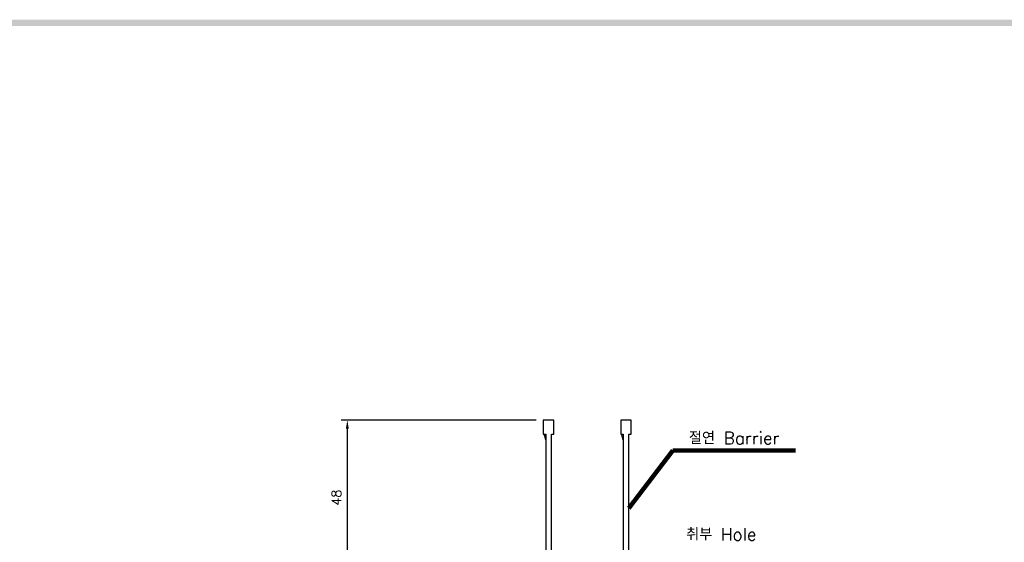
# Model space of a CAD drawing. Extents: x 2148 to 4022, y -907 to 1592.
# Tile 10 of 18: x 2824 to 3142, y 1416 to 1585. Entities that reach past the tile are written whole.
import ezdxf

# ---------------------------------------------------------------- set-up
doc = ezdxf.new("R2010")
doc.units = 0
doc.header["$LTSCALE"] = 3
doc.header["$MEASUREMENT"] = 0
doc.layers.get('0').update_dxf_attribs({"linetype": 'CONTINUOUS'})
doc.layers.get('Defpoints').update_dxf_attribs({"linetype": 'CONTINUOUS'})
doc.layers.add('di', color=3, linetype='CONTINUOUS')
doc.layers.add('dwg', color=7, linetype='CONTINUOUS')
doc.styles.add('KIM', font='ROMANS.shx', dxfattribs={"height": 5, "bigfont": 'GSG1.shx'})
doc.styles.get("Standard").update_dxf_attribs({"font": 'romans.shx', "height": 3, "bigfont": 'ghs.shx'})
doc.dimstyles.get("Standard").update_dxf_attribs({"dimtxt": 0.18, "dimasz": 0.18, "dimexe": 0.18, "dimexo": 0.0625, "dimgap": 0.09, "dimtad": 0, "dimtih": 1, "dimtoh": 1, "dimdec": 4, "dimzin": 0, "dimdsep": 46, "dimtxsty": 'Standard', "dimcen": 0.09, "dimadec": 0, "dimazin": 0, "dimtfac": 1, "dimtdec": 4, "dimtofl": 0, "dimtmove": 0, "dimatfit": 3, "dimfxl": 0, "dimtolj": 1, "dimtzin": 0, "dimarcsym": 0})
doc.dimstyles.new('STANDARD$0', dxfattribs={"dimtxt": 5, "dimasz": 5, "dimexe": 1, "dimexo": 2, "dimgap": 2, "dimtad": 1, "dimdec": 4, "dimzin": 12, "dimdsep": 46, "dimtxsty": 'KIM', "dimcen": -1, "dimdle": 0.1, "dimadec": 0, "dimazin": 0, "dimtfac": 1, "dimtdec": 4, "dimtmove": 0, "dimatfit": 3, "dimfxl": 0, "dimtolj": 1, "dimtzin": 0, "dimarcsym": 0})

# ---------------------------------------------------------------- blocks, each defined once
blk = doc.blocks.new('12323')
for p, q in [((3740.7, 1408.13), (3738.5, 1408.13)), ((3738.5, 1408.13), (3738.5, 1404.73)), ((3743, 1408.13), (3738.5, 1408.13)), ((3743, 1407.33), (3743, 1408.13)), ((3790.8, 1407.33), (3743, 1407.33)), ((3792.3, 1407.98), (3790.8, 1407.33)), ((3792.9, 1407.98), (3792.3, 1407.98)), ((3792.9, 1404.88), (3792.9, 1407.98)), ((3738.5, 1404.73), (3740.7, 1404.73)), ((3738.5, 1404.73), (3743, 1404.73)), ((3743, 1405.53), (3790.8, 1405.53)), ((3743, 1405.53), (3790.8, 1405.53)), ((3743, 1404.73), (3743, 1405.53)), ((3743.65, 1405.18), (3743, 1404.98)), ((3744.85, 1405.53), (3743.65, 1405.18)), ((3790.8, 1405.53), (3792.3, 1404.88)), ((3792.3, 1404.88), (3792.9, 1404.88))]:
    blk.add_line(p, q)
blk = doc.blocks.new('*D90')
at = {"layer": 'Defpoints', "color": 0}
for p in [(2992.58, 1455.61), (2929.68, 1405.91), (2971.38, 1405.91)]:
    blk.add_point(p, dxfattribs=at)
at = {"layer": 'di'}
for p, q in [((2990.58, 1455.61), (2927.68, 1455.61)), ((2929.68, 1452.81), (2929.68, 1408.71)), ((2969.38, 1405.91), (2927.68, 1405.91))]:
    blk.add_line(p, q, dxfattribs=at)
for points in [[(2929.21, 1452.81), (2930.15, 1452.81), (2929.68, 1455.61)], [(2929.21, 1408.71), (2930.15, 1408.71), (2929.68, 1405.91)]]:
    blk.add_solid(points, dxfattribs=at)
at = {"layer": 'di', "insert": (2926.18, 1430.6), "char_height": 3, "attachment_point": 5, "rotation": 90}
blk.add_mtext('\\A1;48', dxfattribs=at)

msp = doc.modelspace()

# ---------------------------------------------------------------- linework, layer by layer
at = {"layer": 'dwg'}
msp.add_trace([(2383.042, 1584.84), (2385.042, 1582.84), (4015.042, 1584.84), (4013.042, 1582.84)], dxfattribs=at)

# ---------------------------------------------------------------- block references
at = {"layer": 'di', "rotation": 270}
for p in [(1588.15, 5194.109), (1613.15, 5194.109)]:
    msp.add_blockref('12323', p, dxfattribs=at)

# ---------------------------------------------------------------- texts
at = {"layer": 'di', "char_height": 4, "attachment_point": 7}
for s, insert in [('절연 Barrier', (3039.833, 1447.827)), ('취부 Hole', (3038.933, 1416.777))]:
    msp.add_mtext(s, dxfattribs=dict(at, insert=insert))

# ---------------------------------------------------------------- dimensions: what is measured, and where the dimension line sits
at = {"layer": 'di'}
dim = msp.add_linear_dim(base=(2929.679, 1405.911), p1=(2992.577, 1455.611), p2=(2971.376, 1405.911), angle=90, text='48', dimstyle='STANDARD$0', override={"dimtxt": 3, "dimasz": 2.8, "dimexe": 2, "dimdec": 2, "dimzin": 8, "dimtxsty": 'Standard', "dimcen": 0, "dimclrd": 256, "dimclre": 256, "dimclrt": 256, "dimadec": 2, "dimazin": 2, "dimtfac": 0.6, "dimtdec": 2, "dimtzin": 8, "dimlwd": 65535, "dimlwe": 65535, "dimarcsym": 1}, dxfattribs=at)
dim.commit()
dim.dimension.update_dxf_attribs({"geometry": '*D90', "text_midpoint": (2929.679, 1430.6), "dimtype": 160})

# ---------------------------------------------------------------- leaders
at = {"layer": 'di', "annotation_type": 0, "has_hookline": 1, "hookline_direction": 0, "text_width": 34.387}
msp.add_leader([(3020.476, 1427.211), (3034.633, 1445.827), (3037.833, 1445.827)], dimstyle='Standard', override={"dimtxt": 4, "dimasz": 3.2, "dimexe": 2, "dimexo": 2, "dimgap": 2, "dimtad": 1, "dimtih": 0, "dimtoh": 0, "dimdec": 2, "dimzin": 8, "dimcen": 0, "dimclrd": 256, "dimclre": 256, "dimclrt": 256, "dimadec": 2, "dimazin": 2, "dimtfac": 0.6, "dimtdec": 2, "dimtofl": 1, "dimtzin": 8, "dimlwd": 65535, "dimlwe": 65535, "dimarcsym": 1}, dxfattribs=at)

doc.saveas('drawing.dxf')
